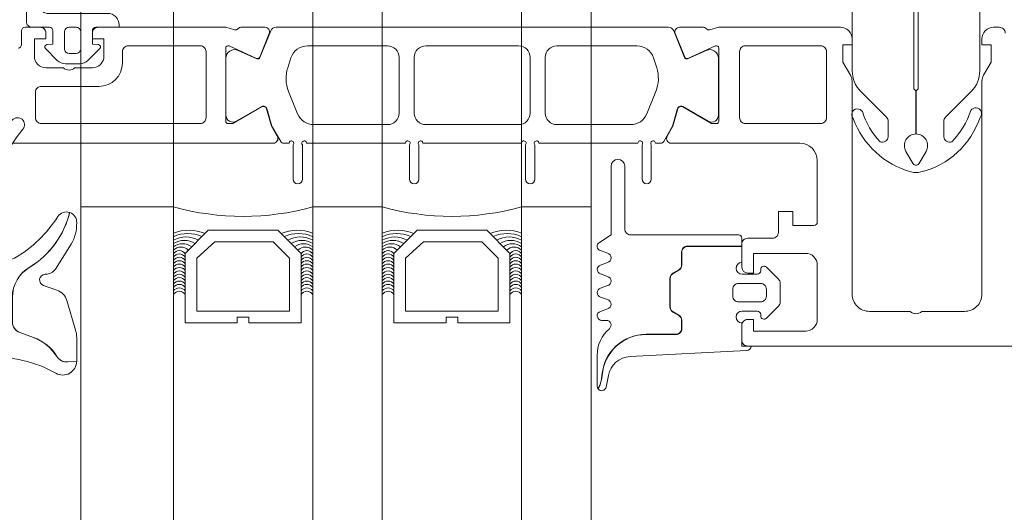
# Model space of a CAD drawing. Header units: millimetres. Extents: x 213386 to 506888, y 183055 to 450952.
# Tile 76 of 256: x 373058 to 373143, y 295860 to 295903. Entities that reach past the tile are written whole.
import ezdxf

# ---------------------------------------------------------------- set-up
doc = ezdxf.new("R2010")
doc.units = ezdxf.units.MM
doc.layers.add('FASÁDA DETAILNÍ', color=255, linetype='Continuous', lineweight=0)

# ---------------------------------------------------------------- blocks, each defined once
blk = doc.blocks.new('284336')
for points in [[(-0.7, -9.6), (-10, -9.6, 0.414511), (-10.51, -10.11), (-10.51, -15.51, -1), (-11.69, -15.51), (-11.69, -9.605), (-12.695, -8.948, -0.668884), (-12.6, -8.233), (-11.993, -8.006, 0.766384), (-11.993, -7.214), (-12.6, -6.987, -0.76831), (-12.6, -6.233), (-11.993, -6.006, 0.766384), (-11.993, -5.214), (-12.6, -4.987, -0.76831), (-12.6, -4.233), (-11.993, -4.006, 0.766384), (-11.993, -3.214), (-12.6, -2.987, -0.877523), (-12.5, -2.22), (-12.1, -2.22, 0.698129), (-11.835, -1.497, -0.220231), (-12.89, 0.782), (-12.89, 3.454, -0.157143), (-12.817, 3.682), (-12.688, 3.424, -0.067482), (-12.476, 2.53, 0.393136), (-8.659, -1.02), (-6.1, -1.02, -0.414214), (-5.61, -1.51), (-5.61, -2.221, -0.267949), (-5.855, -2.646), (-6.355, -2.934, 0.267949), (-6.61, -3.376), (-6.61, -5.844, 0.267949), (-6.355, -6.286), (-5.855, -6.574, -0.267949), (-5.61, -6.999), (-5.61, -8.11, 0.414215), (-5.1, -8.62), (-0.41, -8.62), (-0.41, -9.31, -0.414212), (-0.7, -9.6)], [(-0.41, 0), (-0.41, -2, 0.990243), (-0.4, -3.02), (0.9, -3.02, 0.414214), (1.21, -2.71), (1.21, -2.61, -0.668123), (1.705, -2.405), (2.746, -3.445, -0.199004), (2.89, -3.792), (2.89, -5.428, -0.199038), (2.746, -5.775), (1.705, -6.815, -0.668191), (1.21, -6.61), (1.21, -6.51, 0.414214), (0.9, -6.2), (-0.4, -6.2, 0.990269), (-0.41, -7.22), (-0.41, -8.6), (-5.1, -8.6, -0.414215), (-5.59, -8.11), (-5.59, -6.999, 0.267949), (-5.845, -6.557), (-6.345, -6.268, -0.267949), (-6.59, -5.844), (-6.59, -3.376, -0.267949), (-6.345, -2.952), (-5.845, -2.663, 0.267949), (-5.59, -2.221), (-5.59, -1.51, 0.414214), (-6.1, -1), (-8.659, -1, -0.393156), (-12.456, 2.532, 0.067572), (-12.669, 3.432), (-12.803, 3.7, -0.637545), (-12.117, 3.529), (-11.923, 2.531, 0.344315), (-10.055, 0.907), (0, 0.38, -0.406913), (0.39, 0), (-0.41, 0)], [(1.7, -4.31, 0.414235), (1.2, -3.81), (-0.7, -3.81, 0.414214), (-1.2, -4.31), (-1.2, -4.91, 0.414214), (-0.7, -5.41), (1.2, -5.41, 0.414235), (1.7, -4.91), (1.7, -4.31)]]:
    blk.add_lwpolyline(points, format="xyb", close=True)
blk = doc.blocks.new('284325')
for points in [[(0.836, -5.231, -0.560316), (0.937, -4.729), (1.943, -4.363, 0.3153), (2.14, -4.081), (2.14, -1.886, 0.451558), (1.802, -1.588), (0.905, -1.702, -0.399586), (0.568, -1.462), (0.297, -0.069, -0.415977), (0.528, 0.288, 0.024107), (6.149, 1.242, 0.076636), (8.992, 2.341, -0.577615), (10.79, 1.299), (10.015, 1.369, 0.283171), (9.078, 0.899, -0.168429), (7.068, -0.736), (5.898, -1.161, 0.315302), (5.24, -2.101), (5.24, -4.21, 0.269719), (6.757, -6.818, -0.194797), (10.185, -11.528, -0.342663), (9.166, -11.166, 0.119207), (5.433, -7.586, 0.578571), (3.63, -8.623), (3.629, -11.77, 0.176415), (6.159, -18.716, -1), (5.24, -19.487, -0.176415), (2.43, -11.771), (2.43, -8.891, 0.208286), (0.836, -5.231)], [(8.954, -6.65), (10.325, -8.78, -0.134555), (10.789, -10.631, -0.339795), (10.194, -11.525, 0.194788), (6.762, -6.809, -0.269736), (5.25, -4.21), (5.25, -2.101, -0.315302), (5.901, -1.171), (7.071, -0.745, 0.168429), (9.086, 0.894, -0.283167), (10.014, 1.359), (10.79, 1.289), (10.791, -0.743, -0.070852), (10.712, -1.302), (9.95, -3.927, -0.241839), (9.08, -4.826), (7.933, -5.215, 0.836024), (8.08, -6.191), (8.112, -6.191, -0.255349), (8.954, -6.65)]]:
    blk.add_lwpolyline(points, format="xyb", close=True)
blk = doc.blocks.new('244748_a')
blk.add_lwpolyline([(8.317, -1.695, 0.082248), (6.343, -0.896, -1.09695), (6.943, -0.101, -0.315353), (11.26, -5.152, -0.480529), (10.87, -5.64), (4.269, -5.64), (4.079, -5.45), (-16.527, -5.45), (-16.717, -5.64), (-20.426, -5.64, 0.574019), (-21.926, -4.784), (-22.99, -5.403, 0.524827), (-22.99, -5.897), (-21.926, -6.516, 0.574021), (-20.426, -5.66), (-16.717, -5.66), (-16.527, -5.85), (4.079, -5.85), (4.269, -5.66), (10.87, -5.66, -0.480529), (11.26, -6.148, -0.326229), (6.881, -11.091, -1.09695), (6.281, -10.297, 0.081457), (8.317, -9.605, 0.599203), (7.485, -8.05), (5.524, -8.05, 0.198965), (5.171, -8.197), (2.217, -11.15), (0.929, -12.01, -0.738038), (0.509, -11.62), (0.866, -11, 1), (0.346, -10.7), (0, -11.3), (-0.979, -11.3, 0.619205), (-1.45, -12.061), (-1.275, -12.426, -0.808139), (-2.038, -13.038), (-3.632, -11.444, 0.198906), (-4.339, -11.151), (-14.987, -11.15, -0.198936), (-16.755, -10.418), (-18.976, -8.197, 0.198942), (-19.33, -8.05), (-20.666, -8.05, 0.500217), (-21.094, -8.731, 0.122037), (-18.497, -10.274, -1.093735), (-19.1, -11.066, -0.240768), (-23.705, -6.07, -0.106226), (-23.705, -5.23, -0.256232), (-19.005, -0.132, -1.093735), (-18.402, -0.924, 0.116856), (-21.094, -2.569, 0.500217), (-20.666, -3.25), (-19.33, -3.25, 0.198942), (-18.976, -3.104), (-16.755, -0.882, -0.198936), (-14.987, -0.149), (-4.339, -0.149, 0.198907), (-3.632, 0.144), (-2.038, 1.738, -0.808139), (-1.275, 1.126), (-1.45, 0.761, 0.619205), (-0.979, 0), (0, 0), (0.346, -0.6, 1), (0.866, -0.3), (0.509, 0.32, -0.738038), (0.929, 0.71), (2.217, -0.15), (5.171, -3.104, 0.198965), (5.524, -3.25), (7.485, -3.25, 0.599203)], format="xyb", close=True)
blk = doc.blocks.new('246426')
for points in [[(-1.84, 0.643), (-2.861, -0.378, 0.198926), (-3.154, -1.085), (-3.154, -2.312, 0.198926), (-2.861, -3.019), (-1.84, -4.04, 0.637051), (-1.5, -3.916), (-1.454, -3.398), (-0.301, -3.398, -0.41484), (-0.001, -3.699), (-0.004, -5.19, 0.414232), (0.496, -5.69), (2.145, -5.69, 0.071862), (2.201, -5.682, 0.157876), (3.727, -4.638, 0.360336), (3.48, 2.389, 0.964062), (2.537, 1.485, -0.403385), (2.251, -4.337, -0.190964), (2.114, -4.391), (1.696, -4.391, -0.414214), (1.196, -3.891), (1.196, 1.31, 0.414201), (0.196, 2.31), (-0.004, 2.31), (-0.004, 0.302, -0.414214), (-0.304, 0.002), (-1.454, 0.002), (-1.5, 0.519, 0.637051), (-1.84, 0.643)], [(-2.254, -1.398, -0.414214), (-1.854, -0.998), (-0.404, -0.998, -0.414214), (-0.004, -1.398), (-0.004, -1.998, -0.414214), (-0.404, -2.398), (-1.854, -2.398, -0.414214), (-2.254, -1.998), (-2.254, -1.398)]]:
    blk.add_lwpolyline(points, format="xyb", close=True)

msp = doc.modelspace()

# ---------------------------------------------------------------- linework, layer by layer
at = {"layer": 'FASÁDA DETAILNÍ'}
for p, q in [((373063.638, 288952.655), (373063.638, 307967.154)), ((373063.638, 293752.655), (373063.638, 307967.154)), ((373063.638, 284292.154), (373063.638, 307967.154)), ((373071.638, 307967.154), (373071.638, 288952.655)), ((373071.638, 307967.154), (373071.638, 293752.655)), ((373071.638, 307967.154), (373071.638, 292519.032)), ((373071.638, 307967.154), (373071.638, 287719.032)), ((373083.638, 288952.655), (373083.638, 307967.154)), ((373083.638, 293752.655), (373083.638, 307967.154)), ((373083.638, 292519.032), (373083.638, 307967.154)), ((373083.638, 287719.032), (373083.638, 307967.154)), ((373089.638, 307967.154), (373089.638, 288952.655)), ((373089.638, 307967.154), (373089.638, 293752.655)), ((373089.638, 307967.154), (373089.638, 292519.032)), ((373089.638, 307967.154), (373089.638, 287719.032)), ((373101.638, 288952.655), (373101.638, 307967.154)), ((373101.638, 293752.655), (373101.638, 307967.154)), ((373101.638, 292519.032), (373101.638, 307967.154)), ((373101.638, 287719.032), (373101.638, 307967.154)), ((373107.638, 307967.154), (373107.638, 288952.655)), ((373107.638, 307967.154), (373107.638, 293752.655)), ((373063.638, 295886.654), (373071.638, 295886.654)), ((373063.638, 295886.654), (373071.638, 295886.654)), ((373063.638, 295543.66), (373063.638, 295886.654)), ((373071.638, 295886.654), (373071.638, 295543.66)), ((373083.638, 295886.654), (373089.638, 295886.654)), ((373083.638, 295886.654), (373089.638, 295886.654)), ((373083.638, 295543.66), (373083.638, 295886.654)), ((373089.638, 295886.654), (373089.638, 295543.66)), ((373101.638, 295886.654), (373107.638, 295886.654)), ((373101.638, 295886.654), (373107.638, 295886.654)), ((373101.638, 295543.66), (373101.638, 295886.654)), ((373107.638, 295886.654), (373107.638, 295543.66))]:
    msp.add_line(p, q, dxfattribs=at)
for points in [[(373047.838, 295892.154), (373076.138, 295892.154), (373080.238, 295892.154, 0.57735), (373080.585, 295892.754), (373080.086, 295893.617), (373079.659, 295895.11, 0.488701), (373079.219, 295895.286), (373076.754, 295893.854), (373076.333, 295893.854, -0.432566), (373076.138, 295894.054), (373076.138, 295900.359, -0.548397), (373076.42, 295900.545), (373078.804, 295899.476, 0.425336), (373079.071, 295899.584), (373079.887, 295901.607, 0.531563), (373079.516, 295902.157), (373077.452, 295902.157, 0.231306), (373077.216, 295902.041, -0.306185), (373076.896, 295901.937), (373076.138, 295902.154), (373076.138, 295902.154), (373065.139, 295902.154, 0.414426), (373064.638, 295901.654), (373064.638, 295901.161), (373065.638, 295901.161), (373065.638, 295899.661, -0.414214), (373064.638, 295898.661), (373063.138, 295898.661, -0.399985), (373062.138, 295898.661), (373060.638, 295898.661, -0.414214), (373059.638, 295899.661), (373059.638, 295901.154), (373060.638, 295901.154), (373060.638, 295901.654, 0.414456), (373060.138, 295902.154), (373058.838, 295902.153, 0.413971), (373058.538, 295901.853), (373058.538, 295900.655, -0.414214), (373058.238, 295900.355)], [(373047.838, 295892.154), (373076.138, 295892.154), (373080.238, 295892.154, 0.57735), (373080.585, 295892.754), (373080.086, 295893.617), (373079.659, 295895.11, 0.488701), (373079.219, 295895.286), (373076.754, 295893.854), (373076.333, 295893.854, -0.432566), (373076.138, 295894.054), (373076.138, 295900.359, -0.548397), (373076.42, 295900.545), (373078.804, 295899.476, 0.425336), (373079.071, 295899.584), (373079.887, 295901.607, 0.531563), (373079.516, 295902.157), (373077.452, 295902.157, 0.231306), (373077.216, 295902.041, -0.306185), (373076.896, 295901.937), (373076.138, 295902.154), (373076.138, 295902.154), (373065.139, 295902.154, 0.414426), (373064.638, 295901.654), (373064.638, 295901.161), (373065.638, 295901.161), (373065.638, 295899.661, -0.414214), (373064.638, 295898.661), (373063.138, 295898.661, -0.399985), (373062.138, 295898.661), (373060.638, 295898.661, -0.414214), (373059.638, 295899.661), (373059.638, 295901.154), (373060.638, 295901.154), (373060.638, 295901.654, 0.414456), (373060.138, 295902.154), (373058.838, 295902.153, 0.413971), (373058.538, 295901.853), (373058.538, 295900.655, -0.414214), (373058.238, 295900.355)], [(373269.638, 295874.654), (373121.138, 295874.654, -0.414214), (373120.638, 295875.154), (373120.638, 295876.454, -0.41422), (373121.138, 295876.954), (373121.638, 295876.954), (373121.638, 295875.954), (373126.138, 295875.954, 0.414214), (373127.138, 295876.954), (373127.138, 295881.654, 0.414214), (373126.138, 295882.654), (373121.638, 295882.654), (373121.638, 295880.954), (373121.138, 295880.954, -0.414201), (373120.638, 295881.454), (373120.638, 295883.454, -0.414214), (373121.138, 295883.954), (373123.282, 295883.954, 0.414214), (373123.782, 295884.454), (373123.782, 295886.254), (373125.033, 295886.254), (373125.033, 295885.054), (373126.838, 295885.054, 0.414214), (373127.138, 295885.354), (373127.138, 295890.653, 0.414167), (373125.638, 295892.153), (373118.641, 295892.154), (373114.54, 295892.154, -0.57735), (373114.194, 295892.754), (373114.692, 295893.617), (373115.12, 295895.11, -0.488701), (373115.559, 295895.286), (373118.025, 295893.854), (373118.446, 295893.854, 0.432566), (373118.641, 295894.054), (373118.641, 295900.359, 0.548397), (373118.359, 295900.545), (373115.975, 295899.476, -0.425336), (373115.708, 295899.584), (373114.892, 295901.607, -0.531563), (373115.262, 295902.157), (373117.327, 295902.157, -0.231306), (373117.563, 295902.041, 0.306185), (373117.883, 295901.937), (373118.641, 295902.154), (373129.144, 295902.154, -0.414214), (373130.144, 295901.154), (373130.144, 295900.654), (373129.344, 295900.654), (373129.344, 295899.154), (373130.004, 295898.011, -0.13165), (373130.138, 295897.511), (373130.138, 295879.146, 0.414214), (373131.638, 295877.646), (373135.139, 295877.646, 0.399985), (373136.139, 295877.646), (373139.838, 295877.646, 0.414214), (373141.338, 295879.146), (373141.338, 295897.511, -0.13165), (373141.472, 295898.011), (373142.133, 295899.154), (373142.133, 295900.654), (373141.333, 295900.654), (373141.333, 295901.154, -0.414214), (373142.333, 295902.154), (373142.838, 295902.154, -0.414214), (373143.338, 295901.654)], [(373269.638, 295874.654), (373121.138, 295874.654, -0.414214), (373120.638, 295875.154), (373120.638, 295876.454, -0.41422), (373121.138, 295876.954), (373121.638, 295876.954), (373121.638, 295875.954), (373126.138, 295875.954, 0.414214), (373127.138, 295876.954), (373127.138, 295881.654, 0.414214), (373126.138, 295882.654), (373121.638, 295882.654), (373121.638, 295880.954), (373121.138, 295880.954, -0.414201), (373120.638, 295881.454), (373120.638, 295883.454, -0.414214), (373121.138, 295883.954), (373123.282, 295883.954, 0.414214), (373123.782, 295884.454), (373123.782, 295886.254), (373125.033, 295886.254), (373125.033, 295885.054), (373126.838, 295885.054, 0.414214), (373127.138, 295885.354), (373127.138, 295890.653, 0.414167), (373125.638, 295892.153), (373118.641, 295892.154), (373114.54, 295892.154, -0.57735), (373114.194, 295892.754), (373114.692, 295893.617), (373115.12, 295895.11, -0.488701), (373115.559, 295895.286), (373118.025, 295893.854), (373118.446, 295893.854, 0.432566), (373118.641, 295894.054), (373118.641, 295900.359, 0.548397), (373118.359, 295900.545), (373115.975, 295899.476, -0.425336), (373115.708, 295899.584), (373114.892, 295901.607, -0.531563), (373115.262, 295902.157), (373117.327, 295902.157, -0.231306), (373117.563, 295902.041, 0.306185), (373117.883, 295901.937), (373118.641, 295902.154), (373129.144, 295902.154, -0.414214), (373130.144, 295901.154), (373130.144, 295900.654), (373129.344, 295900.654), (373129.344, 295899.154), (373130.004, 295898.011, -0.13165), (373130.138, 295897.511), (373130.138, 295879.146, 0.414214), (373131.638, 295877.646), (373135.139, 295877.646, 0.399985), (373136.139, 295877.646), (373139.838, 295877.646, 0.414214), (373141.338, 295879.146), (373141.338, 295897.511, -0.13165), (373141.472, 295898.011), (373142.133, 295899.154), (373142.133, 295900.654), (373141.333, 295900.654), (373141.333, 295901.154, -0.414214), (373142.333, 295902.154), (373142.838, 295902.154, -0.414214), (373143.338, 295901.654)]]:
    msp.add_lwpolyline(points, format="xyb", dxfattribs=at)
for points in [[(373114.299, 295902.154), (373102.388, 295902.155), (373080.477, 295902.154, 0.305837), (373080.014, 295901.842), (373079.091, 295899.554, -0.425336), (373078.824, 295899.447), (373077.205, 295900.163, 0.543753), (373076.148, 295899.479), (373076.148, 295894.574, 0.578182), (373077.05, 295894.056), (373079.241, 295895.317, -0.488505), (373079.68, 295895.14), (373080.115, 295893.626), (373080.877, 295892.305, 0.282478), (373081.153, 295892.155), (373081.598, 295892.155, -1.447009), (373081.948, 295892.023), (373081.948, 295889.055, 1), (373082.748, 295889.055), (373082.748, 295892.023, -1.447009), (373083.099, 295892.156), (373091.638, 295892.155, -1.447009), (373091.988, 295892.023), (373091.988, 295889.055, 1), (373092.788, 295889.055), (373092.788, 295892.023, -1.447009), (373093.139, 295892.156), (373101.638, 295892.155, -1.447009), (373101.988, 295892.023), (373101.988, 295889.055, 1), (373102.788, 295889.055), (373102.788, 295892.023, -1.447009), (373103.139, 295892.156), (373111.678, 295892.155, -1.447009), (373112.028, 295892.023), (373112.028, 295889.055, 1), (373112.828, 295889.055), (373112.828, 295892.023, -1.447009), (373113.179, 295892.156), (373113.624, 295892.155, 0.282478), (373113.9, 295892.305), (373114.662, 295893.626), (373115.096, 295895.14, -0.488505), (373115.535, 295895.317), (373117.727, 295894.056, 0.578182), (373118.628, 295894.574), (373118.628, 295899.479, 0.543753), (373117.572, 295900.163), (373115.953, 295899.447, -0.425336), (373115.686, 295899.554), (373114.763, 295901.842, 0.305837), (373114.299, 295902.154)], [(373114.299, 295902.154), (373102.388, 295902.155), (373080.477, 295902.154, 0.305837), (373080.014, 295901.842), (373079.091, 295899.554, -0.425336), (373078.824, 295899.447), (373077.205, 295900.163, 0.543753), (373076.148, 295899.479), (373076.148, 295894.574, 0.578182), (373077.05, 295894.056), (373079.241, 295895.317, -0.488505), (373079.68, 295895.14), (373080.115, 295893.626), (373080.877, 295892.305, 0.282478), (373081.153, 295892.155), (373081.598, 295892.155, -1.447009), (373081.948, 295892.023), (373081.948, 295889.055, 1), (373082.748, 295889.055), (373082.748, 295892.023, -1.447009), (373083.099, 295892.156), (373091.638, 295892.155, -1.447009), (373091.988, 295892.023), (373091.988, 295889.055, 1), (373092.788, 295889.055), (373092.788, 295892.023, -1.447009), (373093.139, 295892.156), (373101.638, 295892.155, -1.447009), (373101.988, 295892.023), (373101.988, 295889.055, 1), (373102.788, 295889.055), (373102.788, 295892.023, -1.447009), (373103.139, 295892.156), (373111.678, 295892.155, -1.447009), (373112.028, 295892.023), (373112.028, 295889.055, 1), (373112.828, 295889.055), (373112.828, 295892.023, -1.447009), (373113.179, 295892.156), (373113.624, 295892.155, 0.282478), (373113.9, 295892.305), (373114.662, 295893.626), (373115.096, 295895.14, -0.488505), (373115.535, 295895.317), (373117.727, 295894.056, 0.578182), (373118.628, 295894.574), (373118.628, 295899.479, 0.543753), (373117.572, 295900.163), (373115.953, 295899.447, -0.425336), (373115.686, 295899.554), (373114.763, 295901.842, 0.305837), (373114.299, 295902.154)], [(373073.938, 295893.854), (373060.238, 295893.854, -0.414214), (373059.738, 295894.354), (373059.738, 295896.561, -0.414214), (373060.238, 295897.061), (373065.208, 295897.061, 0.411139), (373067.238, 295899.061), (373067.238, 295900.054, -0.414214), (373067.738, 295900.554), (373073.938, 295900.554, -0.414214), (373074.438, 295900.054), (373074.438, 295894.354, -0.414214), (373073.938, 295893.854)], [(373073.938, 295893.854), (373060.238, 295893.854, -0.414214), (373059.738, 295894.354), (373059.738, 295896.561, -0.414214), (373060.238, 295897.061), (373065.208, 295897.061, 0.411139), (373067.238, 295899.061), (373067.238, 295900.054, -0.414214), (373067.738, 295900.554), (373073.938, 295900.554, -0.414214), (373074.438, 295900.054), (373074.438, 295894.354, -0.414214), (373073.938, 295893.854)], [(373083.188, 295900.555), (373090.088, 295900.556, -0.414218), (373091.088, 295899.556), (373091.088, 295894.755, -0.414218), (373090.088, 295893.755), (373083.726, 295893.755, -0.305619), (373082.336, 295894.693), (373081.557, 295896.617, -0.176429), (373081.485, 295898.669), (373081.761, 295899.519, -0.324916), (373083.188, 295900.555)], [(373083.188, 295900.555), (373090.088, 295900.556, -0.414218), (373091.088, 295899.556), (373091.088, 295894.755, -0.414218), (373090.088, 295893.755), (373083.726, 295893.755, -0.305619), (373082.336, 295894.693), (373081.557, 295896.617, -0.176429), (373081.485, 295898.669), (373081.761, 295899.519, -0.324916), (373083.188, 295900.555)], [(373093.388, 295900.555), (373101.388, 295900.555, -0.414214), (373102.388, 295899.555), (373102.388, 295894.755, -0.414214), (373101.388, 295893.755), (373093.388, 295893.755, -0.414214), (373092.388, 295894.755), (373092.388, 295899.555, -0.414214), (373093.388, 295900.555)], [(373093.388, 295900.555), (373101.388, 295900.555, -0.414214), (373102.388, 295899.555), (373102.388, 295894.755, -0.414214), (373101.388, 295893.755), (373093.388, 295893.755, -0.414214), (373092.388, 295894.755), (373092.388, 295899.555, -0.414214), (373093.388, 295900.555)], [(373104.688, 295900.556), (373111.589, 295900.555, -0.324916), (373113.015, 295899.519), (373113.291, 295898.669, -0.176429), (373113.219, 295896.617), (373112.441, 295894.693, -0.305619), (373111.05, 295893.755), (373104.688, 295893.755, -0.414218), (373103.688, 295894.755), (373103.688, 295899.556, -0.414218), (373104.688, 295900.556)], [(373104.688, 295900.556), (373111.589, 295900.555, -0.324916), (373113.015, 295899.519), (373113.291, 295898.669, -0.176429), (373113.219, 295896.617), (373112.441, 295894.693, -0.305619), (373111.05, 295893.755), (373104.688, 295893.755, -0.414218), (373103.688, 295894.755), (373103.688, 295899.556, -0.414218), (373104.688, 295900.556)], [(373127.938, 295900.054, 0.414214), (373127.438, 295900.554), (373120.938, 295900.554, 0.414214), (373120.438, 295900.054), (373120.438, 295894.354, 0.414214), (373120.938, 295893.854), (373127.438, 295893.854, 0.414214), (373127.938, 295894.354), (373127.938, 295900.054)], [(373127.938, 295900.054, 0.414214), (373127.438, 295900.554), (373120.938, 295900.554, 0.414214), (373120.438, 295900.054), (373120.438, 295894.354, 0.414214), (373120.938, 295893.854), (373127.438, 295893.854, 0.414214), (373127.938, 295894.354), (373127.938, 295900.054)]]:
    msp.add_lwpolyline(points, format="xyb", close=True, dxfattribs=at)
for points in [[(373082.638, 295876.654), (373082.638, 295882.654), (373080.638, 295884.654), (373074.638, 295884.654), (373072.638, 295882.654), (373072.638, 295876.654), (373077.138, 295876.654), (373077.138, 295877.154), (373078.138, 295877.154), (373078.138, 295876.654)], [(373082.638, 295876.654), (373082.638, 295882.654), (373080.638, 295884.654), (373074.638, 295884.654), (373072.638, 295882.654), (373072.638, 295876.654), (373077.138, 295876.654), (373077.138, 295877.154), (373078.138, 295877.154), (373078.138, 295876.654)], [(373100.638, 295876.654), (373100.638, 295882.654), (373098.638, 295884.654), (373092.638, 295884.654), (373090.638, 295882.654), (373090.638, 295876.654), (373095.138, 295876.654), (373095.138, 295877.154), (373096.138, 295877.154), (373096.138, 295876.654)], [(373100.638, 295876.654), (373100.638, 295882.654), (373098.638, 295884.654), (373092.638, 295884.654), (373090.638, 295882.654), (373090.638, 295876.654), (373095.138, 295876.654), (373095.138, 295877.154), (373096.138, 295877.154), (373096.138, 295876.654)], [(373073.638, 295877.654), (373081.638, 295877.654), (373081.638, 295882.24), (373080.224, 295883.654), (373075.191, 295883.654), (373073.638, 295882.24)], [(373073.638, 295877.654), (373081.638, 295877.654), (373081.638, 295882.24), (373080.224, 295883.654), (373075.191, 295883.654), (373073.638, 295882.24)], [(373091.638, 295877.654), (373099.638, 295877.654), (373099.638, 295882.24), (373098.224, 295883.654), (373093.191, 295883.654), (373091.638, 295882.24)], [(373091.638, 295877.654), (373099.638, 295877.654), (373099.638, 295882.24), (373098.224, 295883.654), (373093.191, 295883.654), (373091.638, 295882.24)]]:
    msp.add_lwpolyline(points, close=True, dxfattribs=at)
for centre, radius, start, end in [((373077.638, 295908.546), 22.699, 254.67278, 285.32722), ((373077.638, 295908.546), 22.699, 254.67278, 285.32722), ((373095.638, 295908.546), 22.699, 254.67278, 285.32722), ((373095.638, 295908.546), 22.699, 254.67278, 285.32722), ((373072.99, 295881.104), 3.546, 67.29382, 112.40905), ((373072.99, 295881.104), 3.546, 67.29382, 112.40905), ((373072.876, 295881.47), 2.897, 65.30667, 115.29515), ((373072.876, 295881.47), 2.897, 65.30667, 115.29515), ((373082.287, 295881.104), 3.546, 67.59095, 112.70618), ((373082.287, 295881.104), 3.546, 67.59095, 112.70618), ((373082.401, 295881.47), 2.897, 64.70485, 114.69333), ((373082.401, 295881.47), 2.897, 64.70485, 114.69333), ((373090.99, 295881.104), 3.546, 67.29382, 112.40905), ((373090.99, 295881.104), 3.546, 67.29382, 112.40905), ((373090.876, 295881.47), 2.897, 65.30667, 115.29515), ((373090.876, 295881.47), 2.897, 65.30667, 115.29515), ((373100.287, 295881.104), 3.546, 67.59095, 112.70618), ((373100.287, 295881.104), 3.546, 67.59095, 112.70618), ((373100.401, 295881.47), 2.897, 64.70485, 114.69333), ((373100.401, 295881.47), 2.897, 64.70485, 114.69333), ((373072.708, 295881.819), 2.248, 61.52734, 118.40281), ((373072.708, 295881.819), 2.248, 61.52734, 118.40281), ((373072.563, 295882.063), 1.712, 57.29495, 122.68565), ((373072.563, 295882.063), 1.712, 57.29495, 122.68565), ((373072.424, 295882.224), 1.263, 51.96563, 128.49956), ((373072.424, 295882.224), 1.263, 51.96563, 128.49956), ((373082.569, 295881.819), 2.248, 61.59719, 118.47266), ((373082.569, 295881.819), 2.248, 61.59719, 118.47266), ((373082.714, 295882.063), 1.712, 57.31435, 122.70505), ((373082.714, 295882.063), 1.712, 57.31435, 122.70505), ((373082.852, 295882.224), 1.263, 51.50044, 128.03437), ((373082.852, 295882.224), 1.263, 51.50044, 128.03437), ((373090.708, 295881.819), 2.248, 61.52734, 118.40281), ((373090.708, 295881.819), 2.248, 61.52734, 118.40281), ((373090.563, 295882.063), 1.712, 57.29495, 122.68565), ((373090.563, 295882.063), 1.712, 57.29495, 122.68565), ((373090.424, 295882.224), 1.263, 51.96563, 128.49956), ((373090.424, 295882.224), 1.263, 51.96563, 128.49956), ((373100.569, 295881.819), 2.248, 61.59719, 118.47266), ((373100.569, 295881.819), 2.248, 61.59719, 118.47266), ((373100.714, 295882.063), 1.712, 57.31435, 122.70505), ((373100.714, 295882.063), 1.712, 57.31435, 122.70505), ((373100.852, 295882.224), 1.263, 51.50044, 128.03437), ((373100.852, 295882.224), 1.263, 51.50044, 128.03437), ((373072.276, 295882.314), 0.879, 43.99491, 136.49644), ((373072.276, 295882.314), 0.879, 43.99491, 136.49644), ((373072.138, 295882.302), 0.596, 33.03656, 146.96344), ((373072.138, 295882.302), 0.596, 33.03656, 146.96344), ((373072.138, 295882.009), 0.596, 33.03656, 146.96344), ((373072.138, 295882.009), 0.596, 33.03656, 146.96344), ((373083, 295882.314), 0.879, 43.50356, 136.00509), ((373083, 295882.314), 0.879, 43.50356, 136.00509), ((373083.138, 295882.302), 0.596, 33.03656, 146.96344), ((373083.138, 295882.302), 0.596, 33.03656, 146.96344), ((373083.138, 295882.009), 0.596, 33.03656, 146.96344), ((373083.138, 295882.009), 0.596, 33.03656, 146.96344), ((373090.276, 295882.314), 0.879, 43.99491, 136.49644), ((373090.276, 295882.314), 0.879, 43.99491, 136.49644), ((373090.138, 295882.302), 0.596, 33.03656, 146.96344), ((373090.138, 295882.302), 0.596, 33.03656, 146.96344), ((373090.138, 295882.009), 0.596, 33.03656, 146.96344), ((373090.138, 295882.009), 0.596, 33.03656, 146.96344), ((373101, 295882.314), 0.879, 43.50356, 136.00509), ((373101, 295882.314), 0.879, 43.50356, 136.00509), ((373101.138, 295882.302), 0.596, 33.03656, 146.96344), ((373101.138, 295882.302), 0.596, 33.03656, 146.96344), ((373101.138, 295882.009), 0.596, 33.03656, 146.96344), ((373101.138, 295882.009), 0.596, 33.03656, 146.96344), ((373072.138, 295881.717), 0.596, 33.03656, 146.96344), ((373072.138, 295881.717), 0.596, 33.03656, 146.96344), ((373072.138, 295881.424), 0.596, 33.03656, 146.96344), ((373072.138, 295881.424), 0.596, 33.03656, 146.96344), ((373072.138, 295881.132), 0.596, 33.03656, 146.96344), ((373072.138, 295881.132), 0.596, 33.03656, 146.96344), ((373083.138, 295881.717), 0.596, 33.03656, 146.96344), ((373083.138, 295881.717), 0.596, 33.03656, 146.96344), ((373083.138, 295881.424), 0.596, 33.03656, 146.96344), ((373083.138, 295881.424), 0.596, 33.03656, 146.96344), ((373083.138, 295881.132), 0.596, 33.03656, 146.96344), ((373083.138, 295881.132), 0.596, 33.03656, 146.96344), ((373090.138, 295881.717), 0.596, 33.03656, 146.96344), ((373090.138, 295881.717), 0.596, 33.03656, 146.96344), ((373090.138, 295881.424), 0.596, 33.03656, 146.96344), ((373090.138, 295881.424), 0.596, 33.03656, 146.96344), ((373090.138, 295881.132), 0.596, 33.03656, 146.96344), ((373090.138, 295881.132), 0.596, 33.03656, 146.96344), ((373101.138, 295881.717), 0.596, 33.03656, 146.96344), ((373101.138, 295881.717), 0.596, 33.03656, 146.96344), ((373101.138, 295881.424), 0.596, 33.03656, 146.96344), ((373101.138, 295881.424), 0.596, 33.03656, 146.96344), ((373101.138, 295881.132), 0.596, 33.03656, 146.96344), ((373101.138, 295881.132), 0.596, 33.03656, 146.96344), ((373072.138, 295880.839), 0.596, 33.03656, 146.96344), ((373072.138, 295880.839), 0.596, 33.03656, 146.96344), ((373072.138, 295880.547), 0.596, 33.03656, 146.96344), ((373072.138, 295880.547), 0.596, 33.03656, 146.96344), ((373072.138, 295880.254), 0.596, 33.03656, 146.96344), ((373072.138, 295880.254), 0.596, 33.03656, 146.96344), ((373083.138, 295880.839), 0.596, 33.03656, 146.96344), ((373083.138, 295880.839), 0.596, 33.03656, 146.96344), ((373083.138, 295880.547), 0.596, 33.03656, 146.96344), ((373083.138, 295880.547), 0.596, 33.03656, 146.96344), ((373083.138, 295880.254), 0.596, 33.03656, 146.96344), ((373083.138, 295880.254), 0.596, 33.03656, 146.96344), ((373090.138, 295880.839), 0.596, 33.03656, 146.96344), ((373090.138, 295880.839), 0.596, 33.03656, 146.96344), ((373090.138, 295880.547), 0.596, 33.03656, 146.96344), ((373090.138, 295880.547), 0.596, 33.03656, 146.96344), ((373090.138, 295880.254), 0.596, 33.03656, 146.96344), ((373090.138, 295880.254), 0.596, 33.03656, 146.96344), ((373101.138, 295880.839), 0.596, 33.03656, 146.96344), ((373101.138, 295880.839), 0.596, 33.03656, 146.96344), ((373101.138, 295880.547), 0.596, 33.03656, 146.96344), ((373101.138, 295880.547), 0.596, 33.03656, 146.96344), ((373101.138, 295880.254), 0.596, 33.03656, 146.96344), ((373101.138, 295880.254), 0.596, 33.03656, 146.96344), ((373072.138, 295879.962), 0.596, 33.03656, 146.96344), ((373072.138, 295879.962), 0.596, 33.03656, 146.96344), ((373072.138, 295879.669), 0.596, 33.03656, 146.96344), ((373072.138, 295879.669), 0.596, 33.03656, 146.96344), ((373072.138, 295879.377), 0.596, 33.03656, 146.96344), ((373072.138, 295879.377), 0.596, 33.03656, 146.96344), ((373083.138, 295879.962), 0.596, 33.03656, 146.96344), ((373083.138, 295879.962), 0.596, 33.03656, 146.96344), ((373083.138, 295879.669), 0.596, 33.03656, 146.96344), ((373083.138, 295879.669), 0.596, 33.03656, 146.96344), ((373083.138, 295879.377), 0.596, 33.03656, 146.96344), ((373083.138, 295879.377), 0.596, 33.03656, 146.96344), ((373090.138, 295879.962), 0.596, 33.03656, 146.96344), ((373090.138, 295879.962), 0.596, 33.03656, 146.96344), ((373090.138, 295879.669), 0.596, 33.03656, 146.96344), ((373090.138, 295879.669), 0.596, 33.03656, 146.96344), ((373090.138, 295879.377), 0.596, 33.03656, 146.96344), ((373090.138, 295879.377), 0.596, 33.03656, 146.96344), ((373101.138, 295879.962), 0.596, 33.03656, 146.96344), ((373101.138, 295879.962), 0.596, 33.03656, 146.96344), ((373101.138, 295879.669), 0.596, 33.03656, 146.96344), ((373101.138, 295879.669), 0.596, 33.03656, 146.96344), ((373101.138, 295879.377), 0.596, 33.03656, 146.96344), ((373101.138, 295879.377), 0.596, 33.03656, 146.96344), ((373072.138, 295879.084), 0.596, 33.03656, 146.96344), ((373072.138, 295879.084), 0.596, 33.03656, 146.96344), ((373072.138, 295878.792), 0.596, 33.03656, 146.96344), ((373072.138, 295878.792), 0.596, 33.03656, 146.96344), ((373083.138, 295879.084), 0.596, 33.03656, 146.96344), ((373083.138, 295879.084), 0.596, 33.03656, 146.96344), ((373083.138, 295878.792), 0.596, 33.03656, 146.96344), ((373083.138, 295878.792), 0.596, 33.03656, 146.96344), ((373090.138, 295879.084), 0.596, 33.03656, 146.96344), ((373090.138, 295879.084), 0.596, 33.03656, 146.96344), ((373090.138, 295878.792), 0.596, 33.03656, 146.96344), ((373090.138, 295878.792), 0.596, 33.03656, 146.96344), ((373101.138, 295879.084), 0.596, 33.03656, 146.96344), ((373101.138, 295879.084), 0.596, 33.03656, 146.96344), ((373101.138, 295878.792), 0.596, 33.03656, 146.96344), ((373101.138, 295878.792), 0.596, 33.03656, 146.96344)]:
    msp.add_arc(centre, radius, start, end, dxfattribs=at)

# ---------------------------------------------------------------- block references
at = {"layer": 'FASÁDA DETAILNÍ', "xscale": -1}
for name, p, rotation in [('244748_a', (373141.299, 295913.377), 270), ('244748_a', (373141.299, 295913.377), 270), ('246426', (373064.638, 295902.159), 270), ('246426', (373064.638, 295902.159), 270), ('284325', (373052.498, 295874.654), 180), ('284325', (373052.498, 295874.654), 180), ('284336', (373121.048, 295874.654), 180), ('284336', (373121.048, 295874.654), 180)]:
    msp.add_blockref(name, p, dxfattribs=dict(at, rotation=rotation))

doc.saveas('drawing.dxf')
